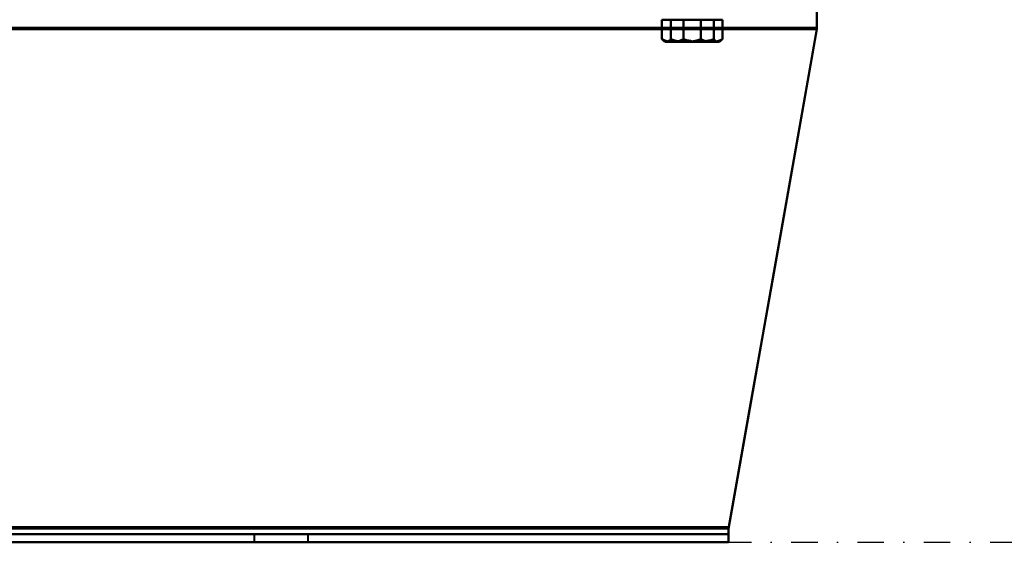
# Model space of a CAD drawing. Header units: millimetres. Extents: x -1321 to 1388, y -120 to 1267.
# Tile 50 of 88: x 208 to 446, y 0 to 126. Entities that reach past the tile are written whole.
import ezdxf

# ---------------------------------------------------------------- set-up
doc = ezdxf.new("R2010")
doc.units = ezdxf.units.MM
doc.linetypes.add('Tiret point', pattern=[15.875, 6.35, -4.7625, 0, -4.7625])
doc.layers.add('A-FLOR-LEVL', color=51, linetype='Continuous', lineweight=30)
doc.layers.add('G-IMPT', color=8, linetype='Continuous', lineweight=40)

# ---------------------------------------------------------------- blocks, each defined once
blk = doc.blocks.new('NEXA 1500 CALQUES_dwg-769064-Droite')
at = {"layer": 'G-IMPT'}
for p, q in [((400.5, 123.68), (400.5, 128.37)), ((400.5, 128.37), (400.5, 123.68)), ((400.5, 123.68), (400.5, 128.37)), ((400.5, 128.37), (400.5, 123.68)), ((400.5, 123.68), (400.5, 128.37)), ((400.5, 123.68), (400.5, 128.37)), ((400.5, 128.37), (400.5, 123.68)), ((400.5, 128.37), (400.5, 123.68)), ((364, 125.97), (365.8, 125.97)), ((364, 125.97), (365.8, 125.97)), ((364, 125.97), (365.8, 125.97)), ((364, 125.97), (365.8, 125.97)), ((365.8, 125.97), (364, 125.97)), ((365.8, 125.97), (364, 125.97)), ((365.8, 125.97), (364, 125.97)), ((365.8, 125.97), (364, 125.97)), ((364.26, 125.97), (368.96, 125.97)), ((364.26, 125.97), (368.96, 125.97)), ((364.26, 125.97), (368.96, 125.97)), ((364.26, 125.97), (368.96, 125.97)), ((368.96, 125.97), (364.26, 125.97)), ((368.96, 125.97), (364.26, 125.97)), ((368.96, 125.97), (364.26, 125.97)), ((368.96, 125.97), (364.26, 125.97)), ((365.8, 125.97), (372.04, 125.97)), ((365.8, 125.97), (372.04, 125.97)), ((365.8, 125.97), (372.04, 125.97)), ((365.8, 125.97), (372.04, 125.97)), ((372.04, 125.97), (365.8, 125.97)), ((372.04, 125.97), (365.8, 125.97)), ((372.04, 125.97), (365.8, 125.97)), ((372.04, 125.97), (365.8, 125.97)), ((368.96, 125.97), (375.2, 125.97)), ((368.96, 125.97), (375.2, 125.97)), ((368.96, 125.97), (375.2, 125.97)), ((368.96, 125.97), (375.2, 125.97)), ((375.2, 125.97), (368.96, 125.97)), ((375.2, 125.97), (368.96, 125.97)), ((375.2, 125.97), (368.96, 125.97)), ((375.2, 125.97), (368.96, 125.97)), ((372.04, 125.97), (376.74, 125.97)), ((372.04, 125.97), (376.74, 125.97)), ((372.04, 125.97), (376.74, 125.97)), ((372.04, 125.97), (376.74, 125.97)), ((376.74, 125.97), (372.04, 125.97)), ((376.74, 125.97), (372.04, 125.97)), ((376.74, 125.97), (372.04, 125.97)), ((376.74, 125.97), (372.04, 125.97)), ((375.2, 125.97), (377, 125.97)), ((375.2, 125.97), (377, 125.97)), ((375.2, 125.97), (377, 125.97)), ((375.2, 125.97), (377, 125.97)), ((377, 125.97), (375.2, 125.97)), ((377, 125.97), (375.2, 125.97)), ((377, 125.97), (375.2, 125.97)), ((377, 125.97), (375.2, 125.97)), ((400.5, 124.03), (400.5, 126.37)), ((400.5, 124.03), (400.5, 126.37)), ((400.5, 124.03), (400.5, 126.37)), ((400.5, 124.03), (400.5, 126.37)), ((400.5, 126.37), (400.5, 124.03)), ((400.5, 126.37), (400.5, 124.03)), ((400.5, 126.37), (400.5, 124.03)), ((400.5, 126.37), (400.5, 124.03)), ((363.73, 120.83), (364, 120.67)), ((363.73, 120.83), (364, 120.67)), ((363.73, 120.83), (364, 120.67)), ((363.73, 120.83), (364, 120.67)), ((364, 120.67), (365.8, 120.67)), ((364, 120.67), (365.8, 120.67)), ((364, 120.67), (365.8, 120.67)), ((364, 120.67), (365.8, 120.67)), ((365.8, 120.67), (364, 120.67)), ((365.8, 120.67), (364, 120.67)), ((365.8, 120.67), (364, 120.67)), ((365.8, 120.67), (364, 120.67)), ((364.26, 120.67), (368.96, 120.67)), ((364.26, 120.67), (368.96, 120.67)), ((364.26, 120.67), (368.96, 120.67)), ((364.26, 120.67), (368.96, 120.67)), ((368.96, 120.67), (364.26, 120.67)), ((368.96, 120.67), (364.26, 120.67)), ((368.96, 120.67), (364.26, 120.67)), ((368.96, 120.67), (364.26, 120.67)), ((365.8, 120.67), (372.04, 120.67)), ((365.8, 120.67), (372.04, 120.67)), ((365.8, 120.67), (372.04, 120.67)), ((365.8, 120.67), (372.04, 120.67)), ((372.04, 120.67), (365.8, 120.67)), ((372.04, 120.67), (365.8, 120.67)), ((372.04, 120.67), (365.8, 120.67)), ((372.04, 120.67), (365.8, 120.67)), ((368.96, 120.67), (375.2, 120.67)), ((368.96, 120.67), (375.2, 120.67)), ((368.96, 120.67), (375.2, 120.67)), ((368.96, 120.67), (375.2, 120.67)), ((375.2, 120.67), (368.96, 120.67)), ((375.2, 120.67), (368.96, 120.67)), ((375.2, 120.67), (368.96, 120.67)), ((375.2, 120.67), (368.96, 120.67)), ((372.04, 120.67), (376.74, 120.67)), ((372.04, 120.67), (376.74, 120.67)), ((372.04, 120.67), (376.74, 120.67)), ((372.04, 120.67), (376.74, 120.67)), ((376.74, 120.67), (372.04, 120.67)), ((376.74, 120.67), (372.04, 120.67)), ((376.74, 120.67), (372.04, 120.67)), ((376.74, 120.67), (372.04, 120.67)), ((375.2, 120.67), (377, 120.67)), ((375.2, 120.67), (377, 120.67)), ((375.2, 120.67), (377, 120.67)), ((375.2, 120.67), (377, 120.67)), ((377, 120.67), (375.2, 120.67)), ((377, 120.67), (375.2, 120.67)), ((377, 120.67), (375.2, 120.67)), ((377, 120.67), (375.2, 120.67)), ((377, 120.67), (377.27, 120.83)), ((377, 120.67), (377.27, 120.83)), ((377, 120.67), (377.27, 120.83)), ((377, 120.67), (377.27, 120.83)), ((379.28, 2), (379.28, 3.31)), ((379.28, 3.31), (379.28, 0)), ((379.28, 2), (379.28, 3.31)), ((379.28, 3.31), (379.28, 0)), ((379.28, 2), (379.28, 3.31)), ((379.28, 0), (379.28, 3.31)), ((379.28, 3.31), (379.28, 2)), ((379.28, 3.31), (379.28, 2)), ((379.28, 0), (379.28, 3.31)), ((379.28, 2), (379.28, 3.31)), ((379.28, 0), (379.28, 3.31)), ((379.28, 0), (379.28, 3.31)), ((379.28, 3.31), (379.28, 2)), ((379.28, 3.31), (379.28, 2)), ((379.28, 3.31), (379.28, 0)), ((379.28, 3.31), (379.28, 0)), ((-396.28, 2), (379.28, 2)), ((-396.28, 2), (379.28, 2)), ((-396.28, 0), (379.28, 0)), ((265, 2), (265, 0)), ((265, 2), (265, 0)), ((271.5, 2), (265, 2)), ((265, 2), (278, 2)), ((265, 2), (278, 2)), ((271.5, 2), (265, 2)), ((271.5, 2), (265, 2)), ((265, 2), (278, 2)), ((265, 2), (278, 2)), ((265, 0), (271.5, 0)), ((271.5, 0), (265, 0)), ((271.5, 0), (265, 0)), ((278, 2), (271.5, 2)), ((278, 2), (271.5, 2)), ((278, 2), (271.5, 2)), ((271.5, 0), (278, 0)), ((278, 0), (271.5, 0)), ((278, 0), (271.5, 0)), ((278, 0), (278, 2)), ((278, 0), (278, 2)), ((-396.28, 0), (379.28, 0)), ((265, 0), (271.5, 0)), ((271.5, 0), (278, 0))]:
    blk.add_line(p, q, dxfattribs=at)
at = {"layer": 'G-IMPT', "flags": 128}
for points in [[(365.8, 125.97), (365.15, 125.97), (364.5, 125.97), (363.86, 125.97), (363.21, 125.97)], [(363.21, 125.97), (363.21, 124.79), (363.21, 123.61), (363.21, 122.43), (363.21, 121.25)], [(363.21, 121.25), (363.21, 122.43), (363.21, 123.61), (363.21, 124.79), (363.21, 125.97)], [(363.21, 125.97), (363.47, 125.97), (363.73, 125.97), (364, 125.97), (364.26, 125.97)], [(365.8, 125.97), (365.15, 125.97), (364.5, 125.97), (363.86, 125.97), (363.21, 125.97)], [(363.21, 125.97), (363.21, 124.79), (363.21, 123.61), (363.21, 122.43), (363.21, 121.25)], [(363.21, 121.25), (363.21, 122.43), (363.21, 123.61), (363.21, 124.79), (363.21, 125.97)], [(363.21, 125.97), (363.47, 125.97), (363.73, 125.97), (364, 125.97), (364.26, 125.97)], [(365.8, 125.97), (365.15, 125.97), (364.5, 125.97), (363.86, 125.97), (363.21, 125.97)], [(363.21, 125.97), (363.21, 124.79), (363.21, 123.61), (363.21, 122.43), (363.21, 121.25)], [(363.21, 121.25), (363.21, 122.43), (363.21, 123.61), (363.21, 124.79), (363.21, 125.97)], [(363.21, 125.97), (363.47, 125.97), (363.73, 125.97), (364, 125.97), (364.26, 125.97)], [(365.8, 125.97), (365.15, 125.97), (364.5, 125.97), (363.86, 125.97), (363.21, 125.97)], [(363.21, 125.97), (363.21, 124.79), (363.21, 123.61), (363.21, 122.43), (363.21, 121.25)], [(363.21, 121.25), (363.21, 122.43), (363.21, 123.61), (363.21, 124.79), (363.21, 125.97)], [(363.21, 125.97), (363.47, 125.97), (363.73, 125.97), (364, 125.97), (364.26, 125.97)], [(364.26, 125.97), (364, 125.97), (363.73, 125.97), (363.47, 125.97), (363.21, 125.97)], [(363.21, 125.97), (363.86, 125.97), (364.5, 125.97), (365.15, 125.97), (365.8, 125.97)], [(364.26, 125.97), (364, 125.97), (363.73, 125.97), (363.47, 125.97), (363.21, 125.97)], [(363.21, 125.97), (363.86, 125.97), (364.5, 125.97), (365.15, 125.97), (365.8, 125.97)], [(364.26, 125.97), (364, 125.97), (363.73, 125.97), (363.47, 125.97), (363.21, 125.97)], [(363.21, 125.97), (363.86, 125.97), (364.5, 125.97), (365.15, 125.97), (365.8, 125.97)], [(364.26, 125.97), (364, 125.97), (363.73, 125.97), (363.47, 125.97), (363.21, 125.97)], [(363.21, 125.97), (363.86, 125.97), (364.5, 125.97), (365.15, 125.97), (365.8, 125.97)], [(364.26, 125.97), (364.52, 125.97), (364.79, 125.97), (365.05, 125.97), (365.31, 125.97)], [(364.26, 125.97), (364.52, 125.97), (364.79, 125.97), (365.05, 125.97), (365.31, 125.97)], [(364.26, 125.97), (364.52, 125.97), (364.79, 125.97), (365.05, 125.97), (365.31, 125.97)], [(364.26, 125.97), (364.52, 125.97), (364.79, 125.97), (365.05, 125.97), (365.31, 125.97)], [(365.31, 125.97), (365.05, 125.97), (364.79, 125.97), (364.52, 125.97), (364.26, 125.97)], [(365.31, 125.97), (365.05, 125.97), (364.79, 125.97), (364.52, 125.97), (364.26, 125.97)], [(365.31, 125.97), (365.05, 125.97), (364.79, 125.97), (364.52, 125.97), (364.26, 125.97)], [(365.31, 125.97), (365.05, 125.97), (364.79, 125.97), (364.52, 125.97), (364.26, 125.97)], [(365.31, 125.97), (365.31, 124.79), (365.31, 123.61), (365.31, 122.43), (365.31, 121.25)], [(365.31, 121.25), (365.31, 122.43), (365.31, 123.61), (365.31, 124.79), (365.31, 125.97)], [(365.31, 125.97), (366.23, 125.97), (367.14, 125.97), (368.05, 125.97), (368.96, 125.97)], [(365.31, 125.97), (365.31, 124.79), (365.31, 123.61), (365.31, 122.43), (365.31, 121.25)], [(365.31, 121.25), (365.31, 122.43), (365.31, 123.61), (365.31, 124.79), (365.31, 125.97)], [(365.31, 125.97), (366.23, 125.97), (367.14, 125.97), (368.05, 125.97), (368.96, 125.97)], [(365.31, 125.97), (365.31, 124.79), (365.31, 123.61), (365.31, 122.43), (365.31, 121.25)], [(365.31, 121.25), (365.31, 122.43), (365.31, 123.61), (365.31, 124.79), (365.31, 125.97)], [(365.31, 125.97), (366.23, 125.97), (367.14, 125.97), (368.05, 125.97), (368.96, 125.97)], [(365.31, 125.97), (365.31, 124.79), (365.31, 123.61), (365.31, 122.43), (365.31, 121.25)], [(365.31, 121.25), (365.31, 122.43), (365.31, 123.61), (365.31, 124.79), (365.31, 125.97)], [(365.31, 125.97), (366.23, 125.97), (367.14, 125.97), (368.05, 125.97), (368.96, 125.97)], [(368.96, 125.97), (368.05, 125.97), (367.14, 125.97), (366.23, 125.97), (365.31, 125.97)], [(368.96, 125.97), (368.05, 125.97), (367.14, 125.97), (366.23, 125.97), (365.31, 125.97)], [(368.96, 125.97), (368.05, 125.97), (367.14, 125.97), (366.23, 125.97), (365.31, 125.97)], [(368.96, 125.97), (368.05, 125.97), (367.14, 125.97), (366.23, 125.97), (365.31, 125.97)], [(368.39, 125.97), (367.75, 125.97), (367.1, 125.97), (366.45, 125.97), (365.8, 125.97)], [(368.39, 125.97), (367.75, 125.97), (367.1, 125.97), (366.45, 125.97), (365.8, 125.97)], [(368.39, 125.97), (367.75, 125.97), (367.1, 125.97), (366.45, 125.97), (365.8, 125.97)], [(368.39, 125.97), (367.75, 125.97), (367.1, 125.97), (366.45, 125.97), (365.8, 125.97)], [(365.8, 125.97), (366.45, 125.97), (367.1, 125.97), (367.75, 125.97), (368.39, 125.97)], [(365.8, 125.97), (366.45, 125.97), (367.1, 125.97), (367.75, 125.97), (368.39, 125.97)], [(365.8, 125.97), (366.45, 125.97), (367.1, 125.97), (367.75, 125.97), (368.39, 125.97)], [(365.8, 125.97), (366.45, 125.97), (367.1, 125.97), (367.75, 125.97), (368.39, 125.97)], [(372.04, 125.97), (371.13, 125.97), (370.22, 125.97), (369.31, 125.97), (368.39, 125.97)], [(368.39, 125.97), (368.39, 124.79), (368.39, 123.61), (368.39, 122.43), (368.39, 121.25)], [(368.39, 121.25), (368.39, 122.43), (368.39, 123.61), (368.39, 124.79), (368.39, 125.97)], [(368.39, 121.25), (368.39, 122.43), (368.39, 123.61), (368.39, 124.79), (368.39, 125.97)], [(372.04, 125.97), (371.13, 125.97), (370.22, 125.97), (369.31, 125.97), (368.39, 125.97)], [(368.39, 125.97), (368.39, 124.79), (368.39, 123.61), (368.39, 122.43), (368.39, 121.25)], [(372.04, 125.97), (371.13, 125.97), (370.22, 125.97), (369.31, 125.97), (368.39, 125.97)], [(368.39, 125.97), (368.39, 124.79), (368.39, 123.61), (368.39, 122.43), (368.39, 121.25)], [(368.39, 121.25), (368.39, 122.43), (368.39, 123.61), (368.39, 124.79), (368.39, 125.97)], [(368.39, 121.25), (368.39, 122.43), (368.39, 123.61), (368.39, 124.79), (368.39, 125.97)], [(372.04, 125.97), (371.13, 125.97), (370.22, 125.97), (369.31, 125.97), (368.39, 125.97)], [(368.39, 125.97), (368.39, 124.79), (368.39, 123.61), (368.39, 122.43), (368.39, 121.25)], [(368.39, 125.97), (369.31, 125.97), (370.22, 125.97), (371.13, 125.97), (372.04, 125.97)], [(368.39, 125.97), (369.31, 125.97), (370.22, 125.97), (371.13, 125.97), (372.04, 125.97)], [(368.39, 125.97), (369.31, 125.97), (370.22, 125.97), (371.13, 125.97), (372.04, 125.97)], [(368.39, 125.97), (369.31, 125.97), (370.22, 125.97), (371.13, 125.97), (372.04, 125.97)], [(368.96, 125.97), (369.87, 125.97), (370.78, 125.97), (371.69, 125.97), (372.61, 125.97)], [(368.96, 125.97), (369.87, 125.97), (370.78, 125.97), (371.69, 125.97), (372.61, 125.97)], [(368.96, 125.97), (369.87, 125.97), (370.78, 125.97), (371.69, 125.97), (372.61, 125.97)], [(368.96, 125.97), (369.87, 125.97), (370.78, 125.97), (371.69, 125.97), (372.61, 125.97)], [(372.61, 125.97), (371.69, 125.97), (370.78, 125.97), (369.87, 125.97), (368.96, 125.97)], [(372.61, 125.97), (371.69, 125.97), (370.78, 125.97), (369.87, 125.97), (368.96, 125.97)], [(372.61, 125.97), (371.69, 125.97), (370.78, 125.97), (369.87, 125.97), (368.96, 125.97)], [(372.61, 125.97), (371.69, 125.97), (370.78, 125.97), (369.87, 125.97), (368.96, 125.97)], [(375.69, 125.97), (374.77, 125.97), (373.86, 125.97), (372.95, 125.97), (372.04, 125.97)], [(375.69, 125.97), (374.77, 125.97), (373.86, 125.97), (372.95, 125.97), (372.04, 125.97)], [(375.69, 125.97), (374.77, 125.97), (373.86, 125.97), (372.95, 125.97), (372.04, 125.97)], [(375.69, 125.97), (374.77, 125.97), (373.86, 125.97), (372.95, 125.97), (372.04, 125.97)], [(372.04, 125.97), (372.95, 125.97), (373.86, 125.97), (374.77, 125.97), (375.69, 125.97)], [(372.04, 125.97), (372.95, 125.97), (373.86, 125.97), (374.77, 125.97), (375.69, 125.97)], [(372.04, 125.97), (372.95, 125.97), (373.86, 125.97), (374.77, 125.97), (375.69, 125.97)], [(372.04, 125.97), (372.95, 125.97), (373.86, 125.97), (374.77, 125.97), (375.69, 125.97)], [(372.61, 121.25), (372.61, 122.43), (372.61, 123.61), (372.61, 124.79), (372.61, 125.97)], [(372.61, 125.97), (373.25, 125.97), (373.9, 125.97), (374.55, 125.97), (375.2, 125.97)], [(372.61, 125.97), (372.61, 124.79), (372.61, 123.61), (372.61, 122.43), (372.61, 121.25)], [(372.61, 125.97), (372.61, 124.79), (372.61, 123.61), (372.61, 122.43), (372.61, 121.25)], [(372.61, 121.25), (372.61, 122.43), (372.61, 123.61), (372.61, 124.79), (372.61, 125.97)], [(372.61, 125.97), (373.25, 125.97), (373.9, 125.97), (374.55, 125.97), (375.2, 125.97)], [(372.61, 121.25), (372.61, 122.43), (372.61, 123.61), (372.61, 124.79), (372.61, 125.97)], [(372.61, 125.97), (373.25, 125.97), (373.9, 125.97), (374.55, 125.97), (375.2, 125.97)], [(372.61, 125.97), (372.61, 124.79), (372.61, 123.61), (372.61, 122.43), (372.61, 121.25)], [(372.61, 125.97), (372.61, 124.79), (372.61, 123.61), (372.61, 122.43), (372.61, 121.25)], [(372.61, 121.25), (372.61, 122.43), (372.61, 123.61), (372.61, 124.79), (372.61, 125.97)], [(372.61, 125.97), (373.25, 125.97), (373.9, 125.97), (374.55, 125.97), (375.2, 125.97)], [(375.2, 125.97), (374.55, 125.97), (373.9, 125.97), (373.25, 125.97), (372.61, 125.97)], [(375.2, 125.97), (374.55, 125.97), (373.9, 125.97), (373.25, 125.97), (372.61, 125.97)], [(375.2, 125.97), (374.55, 125.97), (373.9, 125.97), (373.25, 125.97), (372.61, 125.97)], [(375.2, 125.97), (374.55, 125.97), (373.9, 125.97), (373.25, 125.97), (372.61, 125.97)], [(375.2, 125.97), (375.85, 125.97), (376.5, 125.97), (377.14, 125.97), (377.79, 125.97)], [(375.2, 125.97), (375.85, 125.97), (376.5, 125.97), (377.14, 125.97), (377.79, 125.97)], [(375.2, 125.97), (375.85, 125.97), (376.5, 125.97), (377.14, 125.97), (377.79, 125.97)], [(375.2, 125.97), (375.85, 125.97), (376.5, 125.97), (377.14, 125.97), (377.79, 125.97)], [(377.79, 125.97), (377.14, 125.97), (376.5, 125.97), (375.85, 125.97), (375.2, 125.97)], [(377.79, 125.97), (377.14, 125.97), (376.5, 125.97), (375.85, 125.97), (375.2, 125.97)], [(377.79, 125.97), (377.14, 125.97), (376.5, 125.97), (375.85, 125.97), (375.2, 125.97)], [(377.79, 125.97), (377.14, 125.97), (376.5, 125.97), (375.85, 125.97), (375.2, 125.97)], [(376.74, 125.97), (376.48, 125.97), (376.21, 125.97), (375.95, 125.97), (375.69, 125.97)], [(375.69, 125.97), (375.69, 124.79), (375.69, 123.61), (375.69, 122.43), (375.69, 121.25)], [(375.69, 121.25), (375.69, 122.43), (375.69, 123.61), (375.69, 124.79), (375.69, 125.97)], [(376.74, 125.97), (376.48, 125.97), (376.21, 125.97), (375.95, 125.97), (375.69, 125.97)], [(375.69, 125.97), (375.69, 124.79), (375.69, 123.61), (375.69, 122.43), (375.69, 121.25)], [(375.69, 121.25), (375.69, 122.43), (375.69, 123.61), (375.69, 124.79), (375.69, 125.97)], [(376.74, 125.97), (376.48, 125.97), (376.21, 125.97), (375.95, 125.97), (375.69, 125.97)], [(375.69, 125.97), (375.69, 124.79), (375.69, 123.61), (375.69, 122.43), (375.69, 121.25)], [(375.69, 121.25), (375.69, 122.43), (375.69, 123.61), (375.69, 124.79), (375.69, 125.97)], [(376.74, 125.97), (376.48, 125.97), (376.21, 125.97), (375.95, 125.97), (375.69, 125.97)], [(375.69, 125.97), (375.69, 124.79), (375.69, 123.61), (375.69, 122.43), (375.69, 121.25)], [(375.69, 121.25), (375.69, 122.43), (375.69, 123.61), (375.69, 124.79), (375.69, 125.97)], [(375.69, 125.97), (375.95, 125.97), (376.21, 125.97), (376.48, 125.97), (376.74, 125.97)], [(375.69, 125.97), (375.95, 125.97), (376.21, 125.97), (376.48, 125.97), (376.74, 125.97)], [(375.69, 125.97), (375.95, 125.97), (376.21, 125.97), (376.48, 125.97), (376.74, 125.97)], [(375.69, 125.97), (375.95, 125.97), (376.21, 125.97), (376.48, 125.97), (376.74, 125.97)], [(377.79, 125.97), (377.53, 125.97), (377.27, 125.97), (377, 125.97), (376.74, 125.97)], [(377.79, 125.97), (377.53, 125.97), (377.27, 125.97), (377, 125.97), (376.74, 125.97)], [(377.79, 125.97), (377.53, 125.97), (377.27, 125.97), (377, 125.97), (376.74, 125.97)], [(377.79, 125.97), (377.53, 125.97), (377.27, 125.97), (377, 125.97), (376.74, 125.97)], [(376.74, 125.97), (377, 125.97), (377.27, 125.97), (377.53, 125.97), (377.79, 125.97)], [(376.74, 125.97), (377, 125.97), (377.27, 125.97), (377.53, 125.97), (377.79, 125.97)], [(376.74, 125.97), (377, 125.97), (377.27, 125.97), (377.53, 125.97), (377.79, 125.97)], [(376.74, 125.97), (377, 125.97), (377.27, 125.97), (377.53, 125.97), (377.79, 125.97)], [(377.79, 125.97), (377.79, 124.79), (377.79, 123.61), (377.79, 122.43), (377.79, 121.25)], [(377.79, 121.25), (377.79, 122.43), (377.79, 123.61), (377.79, 124.79), (377.79, 125.97)], [(377.79, 125.97), (377.79, 124.79), (377.79, 123.61), (377.79, 122.43), (377.79, 121.25)], [(377.79, 121.25), (377.79, 122.43), (377.79, 123.61), (377.79, 124.79), (377.79, 125.97)], [(377.79, 125.97), (377.79, 124.79), (377.79, 123.61), (377.79, 122.43), (377.79, 121.25)], [(377.79, 121.25), (377.79, 122.43), (377.79, 123.61), (377.79, 124.79), (377.79, 125.97)], [(377.79, 125.97), (377.79, 124.79), (377.79, 123.61), (377.79, 122.43), (377.79, 121.25)], [(377.79, 121.25), (377.79, 122.43), (377.79, 123.61), (377.79, 124.79), (377.79, 125.97)], [(-417.5, 124.03), (-213, 124.03), (-8.5, 124.03), (196, 124.03), (400.5, 124.03)], [(400.5, 124.03), (196, 124.03), (-8.5, 124.03), (-213, 124.03), (-417.5, 124.03)], [(400.5, 124.03), (196, 124.03), (-8.5, 124.03), (-213, 124.03), (-417.5, 124.03)], [(-417.5, 124.03), (-213, 124.03), (-8.5, 124.03), (196, 124.03), (400.5, 124.03)], [(400.5, 124.03), (196, 124.03), (-8.5, 124.03), (-213, 124.03), (-417.5, 124.03)], [(-417.5, 124.03), (-213, 124.03), (-8.5, 124.03), (196, 124.03), (400.5, 124.03)], [(-417.5, 124.03), (-213, 124.03), (-8.5, 124.03), (196, 124.03), (400.5, 124.03)], [(400.5, 124.03), (196, 124.03), (-8.5, 124.03), (-213, 124.03), (-417.5, 124.03)], [(-417.5, 123.68), (-213, 123.68), (-8.5, 123.68), (196, 123.68), (400.5, 123.68)], [(400.5, 123.68), (196, 123.68), (-8.5, 123.68), (-213, 123.68), (-417.5, 123.68)], [(400.5, 123.68), (196, 123.68), (-8.5, 123.68), (-213, 123.68), (-417.5, 123.68)], [(-417.5, 123.68), (-213, 123.68), (-8.5, 123.68), (196, 123.68), (400.5, 123.68)], [(400.5, 123.68), (196, 123.68), (-8.5, 123.68), (-213, 123.68), (-417.5, 123.68)], [(-417.5, 123.68), (-213, 123.68), (-8.5, 123.68), (196, 123.68), (400.5, 123.68)], [(-417.5, 123.68), (-213, 123.68), (-8.5, 123.68), (196, 123.68), (400.5, 123.68)], [(400.5, 123.68), (196, 123.68), (-8.5, 123.68), (-213, 123.68), (-417.5, 123.68)], [(379.28, 3.31), (384.58, 33.4), (389.89, 63.49), (395.19, 93.58), (400.5, 123.68)], [(400.5, 123.68), (395.19, 93.58), (389.89, 63.49), (384.58, 33.4), (379.28, 3.31)], [(400.5, 123.68), (395.19, 93.58), (389.89, 63.49), (384.58, 33.4), (379.28, 3.31)], [(379.28, 3.31), (384.58, 33.4), (389.89, 63.49), (395.19, 93.58), (400.5, 123.68)], [(400.5, 123.68), (395.19, 93.58), (389.89, 63.49), (384.58, 33.4), (379.28, 3.31)], [(379.28, 3.31), (384.58, 33.4), (389.89, 63.49), (395.19, 93.58), (400.5, 123.68)], [(379.28, 3.31), (384.58, 33.4), (389.89, 63.49), (395.19, 93.58), (400.5, 123.68)], [(400.5, 123.68), (395.19, 93.58), (389.89, 63.49), (384.58, 33.4), (379.28, 3.31)], [(400.5, 123.68), (395.21, 93.67), (389.92, 63.67), (384.63, 33.66), (379.34, 3.65)], [(379.34, 3.65), (384.63, 33.66), (389.92, 63.67), (395.21, 93.67), (400.5, 123.68)], [(400.5, 123.68), (395.21, 93.67), (389.92, 63.67), (384.63, 33.66), (379.34, 3.65)], [(379.34, 3.65), (384.63, 33.66), (389.92, 63.67), (395.21, 93.67), (400.5, 123.68)], [(400.5, 123.68), (395.21, 93.67), (389.92, 63.67), (384.63, 33.66), (379.34, 3.65)], [(379.34, 3.65), (384.63, 33.66), (389.92, 63.67), (395.21, 93.67), (400.5, 123.68)], [(379.34, 3.65), (384.63, 33.66), (389.92, 63.67), (395.21, 93.67), (400.5, 123.68)], [(400.5, 123.68), (395.21, 93.67), (389.92, 63.67), (384.63, 33.66), (379.34, 3.65)], [(400.5, 123.68), (400.5, 123.76), (400.5, 123.85), (400.5, 123.94), (400.5, 124.03)], [(400.5, 124.03), (400.5, 123.94), (400.5, 123.85), (400.5, 123.76), (400.5, 123.68)], [(400.5, 124.03), (400.5, 123.94), (400.5, 123.85), (400.5, 123.76), (400.5, 123.68)], [(400.5, 123.68), (400.5, 123.76), (400.5, 123.85), (400.5, 123.94), (400.5, 124.03)], [(400.5, 124.03), (400.5, 123.94), (400.5, 123.85), (400.5, 123.76), (400.5, 123.68)], [(400.5, 123.68), (400.5, 123.76), (400.5, 123.85), (400.5, 123.94), (400.5, 124.03)], [(400.5, 123.68), (400.5, 123.76), (400.5, 123.85), (400.5, 123.94), (400.5, 124.03)], [(400.5, 124.03), (400.5, 123.94), (400.5, 123.85), (400.5, 123.76), (400.5, 123.68)], [(379.34, 3.65), (185.42, 3.65), (-8.5, 3.65), (-202.42, 3.65), (-396.34, 3.65)], [(-396.34, 3.65), (-202.42, 3.65), (-8.5, 3.65), (185.42, 3.65), (379.34, 3.65)], [(-396.34, 3.65), (-202.42, 3.65), (-8.5, 3.65), (185.42, 3.65), (379.34, 3.65)], [(379.34, 3.65), (185.42, 3.65), (-8.5, 3.65), (-202.42, 3.65), (-396.34, 3.65)], [(-396.34, 3.65), (-202.42, 3.65), (-8.5, 3.65), (185.42, 3.65), (379.34, 3.65)], [(379.34, 3.65), (185.42, 3.65), (-8.5, 3.65), (-202.42, 3.65), (-396.34, 3.65)], [(379.34, 3.65), (185.42, 3.65), (-8.5, 3.65), (-202.42, 3.65), (-396.34, 3.65)], [(-396.34, 3.65), (-202.42, 3.65), (-8.5, 3.65), (185.42, 3.65), (379.34, 3.65)], [(-396.28, 3.31), (-202.39, 3.31), (-8.5, 3.31), (185.39, 3.31), (379.28, 3.31)], [(379.28, 3.31), (185.39, 3.31), (-8.5, 3.31), (-202.39, 3.31), (-396.28, 3.31)], [(379.28, 3.31), (185.39, 3.31), (-8.5, 3.31), (-202.39, 3.31), (-396.28, 3.31)], [(-396.28, 3.31), (-202.39, 3.31), (-8.5, 3.31), (185.39, 3.31), (379.28, 3.31)], [(379.28, 3.31), (185.39, 3.31), (-8.5, 3.31), (-202.39, 3.31), (-396.28, 3.31)], [(-396.28, 3.31), (-202.39, 3.31), (-8.5, 3.31), (185.39, 3.31), (379.28, 3.31)], [(-396.28, 3.31), (-202.39, 3.31), (-8.5, 3.31), (185.39, 3.31), (379.28, 3.31)], [(379.28, 3.31), (185.39, 3.31), (-8.5, 3.31), (-202.39, 3.31), (-396.28, 3.31)], [(-396.28, 2), (-202.39, 2), (-8.5, 2), (185.39, 2), (379.28, 2)], [(379.28, 2), (185.39, 2), (-8.5, 2), (-202.39, 2), (-396.28, 2)], [(379.28, 2), (185.39, 2), (-8.5, 2), (-202.39, 2), (-396.28, 2)], [(-396.28, 2), (-202.39, 2), (-8.5, 2), (185.39, 2), (379.28, 2)], [(-396.28, 2), (-202.39, 2), (-8.5, 2), (185.39, 2), (379.28, 2)], [(379.28, 2), (185.39, 2), (-8.5, 2), (-202.39, 2), (-396.28, 2)], [(379.28, 2), (185.39, 2), (-8.5, 2), (-202.39, 2), (-396.28, 2)], [(-396.28, 2), (-202.39, 2), (-8.5, 2), (185.39, 2), (379.28, 2)], [(-396.28, 0), (-202.39, 0), (-8.5, 0), (185.39, 0), (379.28, 0)], [(379.28, 0), (185.39, 0), (-8.5, 0), (-202.39, 0), (-396.28, 0)], [(-396.28, 0), (-202.39, 0), (-8.5, 0), (185.39, 0), (379.28, 0)], [(-396.28, 0), (-202.39, 0), (-8.5, 0), (185.39, 0), (379.28, 0)], [(379.28, 0), (185.39, 0), (-8.5, 0), (-202.39, 0), (-396.28, 0)], [(379.28, 0), (185.39, 0), (-8.5, 0), (-202.39, 0), (-396.28, 0)], [(-396.28, 0), (-202.39, 0), (-8.5, 0), (185.39, 0), (379.28, 0)], [(379.28, 0), (185.39, 0), (-8.5, 0), (-202.39, 0), (-396.28, 0)]]:
    blk.add_lwpolyline(points, dxfattribs=at)
at = {"layer": 'G-IMPT'}
for points, knots in [([(365.8, 120.67), (365.39, 120.67), (364.78, 120.74), (363.91, 120.98), (363.45, 121.15), (363.21, 121.25)], [0, 0, 0, 0, 0.5, 0.75, 1, 1, 1, 1]), ([(363.21, 121.25), (363.3, 121.15), (363.5, 120.98), (363.85, 120.74), (364.09, 120.67), (364.26, 120.67)], [0, 0, 0, 0, 0.25, 0.5, 1, 1, 1, 1]), ([(363.21, 121.25), (363.3, 121.15), (363.5, 120.98), (363.85, 120.74), (364.09, 120.67), (364.26, 120.67)], [0, 0, 0, 0, 0.25, 0.5, 1, 1, 1, 1]), ([(365.8, 120.67), (365.39, 120.67), (364.78, 120.74), (363.91, 120.98), (363.45, 121.15), (363.21, 121.25)], [0, 0, 0, 0, 0.5, 0.75, 1, 1, 1, 1]), ([(365.8, 120.67), (365.39, 120.67), (364.78, 120.74), (363.91, 120.98), (363.45, 121.15), (363.21, 121.25)], [0, 0, 0, 0, 0.5, 0.75, 1, 1, 1, 1]), ([(363.21, 121.25), (363.3, 121.15), (363.5, 120.98), (363.85, 120.74), (364.09, 120.67), (364.26, 120.67)], [0, 0, 0, 0, 0.25, 0.5, 1, 1, 1, 1]), ([(363.21, 121.25), (363.3, 121.15), (363.5, 120.98), (363.85, 120.74), (364.09, 120.67), (364.26, 120.67)], [0, 0, 0, 0, 0.25, 0.5, 1, 1, 1, 1]), ([(365.8, 120.67), (365.39, 120.67), (364.78, 120.74), (363.91, 120.98), (363.45, 121.15), (363.21, 121.25)], [0, 0, 0, 0, 0.5, 0.75, 1, 1, 1, 1]), ([(364.26, 120.67), (364.43, 120.67), (364.68, 120.74), (365.03, 120.98), (365.21, 121.15), (365.31, 121.25)], [0, 0, 0, 0, 0.5, 0.75, 1, 1, 1, 1]), ([(364.26, 120.67), (364.43, 120.67), (364.68, 120.74), (365.03, 120.98), (365.21, 121.15), (365.31, 121.25)], [0, 0, 0, 0, 0.5, 0.75, 1, 1, 1, 1]), ([(364.26, 120.67), (364.43, 120.67), (364.68, 120.74), (365.03, 120.98), (365.21, 121.15), (365.31, 121.25)], [0, 0, 0, 0, 0.5, 0.75, 1, 1, 1, 1]), ([(364.26, 120.67), (364.43, 120.67), (364.68, 120.74), (365.03, 120.98), (365.21, 121.15), (365.31, 121.25)], [0, 0, 0, 0, 0.5, 0.75, 1, 1, 1, 1]), ([(365.31, 121.25), (365.65, 121.15), (366.3, 120.98), (367.52, 120.74), (368.37, 120.67), (368.96, 120.67)], [0, 0, 0, 0, 0.25, 0.5, 1, 1, 1, 1]), ([(365.31, 121.25), (365.65, 121.15), (366.3, 120.98), (367.52, 120.74), (368.37, 120.67), (368.96, 120.67)], [0, 0, 0, 0, 0.25, 0.5, 1, 1, 1, 1]), ([(365.31, 121.25), (365.65, 121.15), (366.3, 120.98), (367.52, 120.74), (368.37, 120.67), (368.96, 120.67)], [0, 0, 0, 0, 0.25, 0.5, 1, 1, 1, 1]), ([(365.31, 121.25), (365.65, 121.15), (366.3, 120.98), (367.52, 120.74), (368.37, 120.67), (368.96, 120.67)], [0, 0, 0, 0, 0.25, 0.5, 1, 1, 1, 1]), ([(368.39, 121.25), (368.15, 121.15), (367.7, 120.98), (366.83, 120.74), (366.22, 120.67), (365.8, 120.67)], [0, 0, 0, 0, 0.25, 0.5, 1, 1, 1, 1]), ([(368.39, 121.25), (368.15, 121.15), (367.7, 120.98), (366.83, 120.74), (366.22, 120.67), (365.8, 120.67)], [0, 0, 0, 0, 0.25, 0.5, 1, 1, 1, 1]), ([(368.39, 121.25), (368.15, 121.15), (367.7, 120.98), (366.83, 120.74), (366.22, 120.67), (365.8, 120.67)], [0, 0, 0, 0, 0.25, 0.5, 1, 1, 1, 1]), ([(368.39, 121.25), (368.15, 121.15), (367.7, 120.98), (366.83, 120.74), (366.22, 120.67), (365.8, 120.67)], [0, 0, 0, 0, 0.25, 0.5, 1, 1, 1, 1]), ([(372.04, 120.67), (371.45, 120.67), (370.6, 120.74), (369.38, 120.98), (368.73, 121.15), (368.39, 121.25)], [0, 0, 0, 0, 0.5, 0.75, 1, 1, 1, 1]), ([(372.04, 120.67), (371.45, 120.67), (370.6, 120.74), (369.38, 120.98), (368.73, 121.15), (368.39, 121.25)], [0, 0, 0, 0, 0.5, 0.75, 1, 1, 1, 1]), ([(372.04, 120.67), (371.45, 120.67), (370.6, 120.74), (369.38, 120.98), (368.73, 121.15), (368.39, 121.25)], [0, 0, 0, 0, 0.5, 0.75, 1, 1, 1, 1]), ([(372.04, 120.67), (371.45, 120.67), (370.6, 120.74), (369.38, 120.98), (368.73, 121.15), (368.39, 121.25)], [0, 0, 0, 0, 0.5, 0.75, 1, 1, 1, 1]), ([(368.96, 120.67), (369.55, 120.67), (370.4, 120.74), (371.62, 120.98), (372.27, 121.15), (372.61, 121.25)], [0, 0, 0, 0, 0.5, 0.75, 1, 1, 1, 1]), ([(368.96, 120.67), (369.55, 120.67), (370.4, 120.74), (371.62, 120.98), (372.27, 121.15), (372.61, 121.25)], [0, 0, 0, 0, 0.5, 0.75, 1, 1, 1, 1]), ([(368.96, 120.67), (369.55, 120.67), (370.4, 120.74), (371.62, 120.98), (372.27, 121.15), (372.61, 121.25)], [0, 0, 0, 0, 0.5, 0.75, 1, 1, 1, 1]), ([(368.96, 120.67), (369.55, 120.67), (370.4, 120.74), (371.62, 120.98), (372.27, 121.15), (372.61, 121.25)], [0, 0, 0, 0, 0.5, 0.75, 1, 1, 1, 1]), ([(375.69, 121.25), (375.35, 121.15), (374.7, 120.98), (373.48, 120.74), (372.63, 120.67), (372.04, 120.67)], [0, 0, 0, 0, 0.25, 0.5, 1, 1, 1, 1]), ([(375.69, 121.25), (375.35, 121.15), (374.7, 120.98), (373.48, 120.74), (372.63, 120.67), (372.04, 120.67)], [0, 0, 0, 0, 0.25, 0.5, 1, 1, 1, 1]), ([(375.69, 121.25), (375.35, 121.15), (374.7, 120.98), (373.48, 120.74), (372.63, 120.67), (372.04, 120.67)], [0, 0, 0, 0, 0.25, 0.5, 1, 1, 1, 1]), ([(375.69, 121.25), (375.35, 121.15), (374.7, 120.98), (373.48, 120.74), (372.63, 120.67), (372.04, 120.67)], [0, 0, 0, 0, 0.25, 0.5, 1, 1, 1, 1]), ([(372.61, 121.25), (372.85, 121.15), (373.3, 120.98), (374.17, 120.74), (374.78, 120.67), (375.2, 120.67)], [0, 0, 0, 0, 0.25, 0.5, 1, 1, 1, 1]), ([(372.61, 121.25), (372.85, 121.15), (373.3, 120.98), (374.17, 120.74), (374.78, 120.67), (375.2, 120.67)], [0, 0, 0, 0, 0.25, 0.5, 1, 1, 1, 1]), ([(372.61, 121.25), (372.85, 121.15), (373.3, 120.98), (374.17, 120.74), (374.78, 120.67), (375.2, 120.67)], [0, 0, 0, 0, 0.25, 0.5, 1, 1, 1, 1]), ([(372.61, 121.25), (372.85, 121.15), (373.3, 120.98), (374.17, 120.74), (374.78, 120.67), (375.2, 120.67)], [0, 0, 0, 0, 0.25, 0.5, 1, 1, 1, 1]), ([(375.2, 120.67), (375.61, 120.67), (376.22, 120.74), (377.09, 120.98), (377.55, 121.15), (377.79, 121.25)], [0, 0, 0, 0, 0.5, 0.75, 1, 1, 1, 1]), ([(375.2, 120.67), (375.61, 120.67), (376.22, 120.74), (377.09, 120.98), (377.55, 121.15), (377.79, 121.25)], [0, 0, 0, 0, 0.5, 0.75, 1, 1, 1, 1]), ([(375.2, 120.67), (375.61, 120.67), (376.22, 120.74), (377.09, 120.98), (377.55, 121.15), (377.79, 121.25)], [0, 0, 0, 0, 0.5, 0.75, 1, 1, 1, 1]), ([(375.2, 120.67), (375.61, 120.67), (376.22, 120.74), (377.09, 120.98), (377.55, 121.15), (377.79, 121.25)], [0, 0, 0, 0, 0.5, 0.75, 1, 1, 1, 1]), ([(376.74, 120.67), (376.57, 120.67), (376.32, 120.74), (375.97, 120.98), (375.79, 121.15), (375.69, 121.25)], [0, 0, 0, 0, 0.5, 0.75, 1, 1, 1, 1]), ([(376.74, 120.67), (376.57, 120.67), (376.32, 120.74), (375.97, 120.98), (375.79, 121.15), (375.69, 121.25)], [0, 0, 0, 0, 0.5, 0.75, 1, 1, 1, 1]), ([(376.74, 120.67), (376.57, 120.67), (376.32, 120.74), (375.97, 120.98), (375.79, 121.15), (375.69, 121.25)], [0, 0, 0, 0, 0.5, 0.75, 1, 1, 1, 1]), ([(376.74, 120.67), (376.57, 120.67), (376.32, 120.74), (375.97, 120.98), (375.79, 121.15), (375.69, 121.25)], [0, 0, 0, 0, 0.5, 0.75, 1, 1, 1, 1]), ([(377.79, 121.25), (377.7, 121.15), (377.5, 120.98), (377.15, 120.74), (376.91, 120.67), (376.74, 120.67)], [0, 0, 0, 0, 0.25, 0.5, 1, 1, 1, 1]), ([(377.79, 121.25), (377.7, 121.15), (377.5, 120.98), (377.15, 120.74), (376.91, 120.67), (376.74, 120.67)], [0, 0, 0, 0, 0.25, 0.5, 1, 1, 1, 1]), ([(377.79, 121.25), (377.7, 121.15), (377.5, 120.98), (377.15, 120.74), (376.91, 120.67), (376.74, 120.67)], [0, 0, 0, 0, 0.25, 0.5, 1, 1, 1, 1]), ([(377.79, 121.25), (377.7, 121.15), (377.5, 120.98), (377.15, 120.74), (376.91, 120.67), (376.74, 120.67)], [0, 0, 0, 0, 0.25, 0.5, 1, 1, 1, 1])]:
    blk.add_open_spline(points, degree=3, knots=knots, dxfattribs=at)
for points in [[(363.21, 121.25), (363.68, 121.05), (364.57, 120.77), (365.39, 120.67), (365.8, 120.67)], [(364.26, 120.67), (364.09, 120.67), (363.76, 120.77), (363.4, 121.05), (363.21, 121.25)], [(363.21, 121.25), (363.68, 121.05), (364.57, 120.77), (365.39, 120.67), (365.8, 120.67)], [(364.26, 120.67), (364.09, 120.67), (363.76, 120.77), (363.4, 121.05), (363.21, 121.25)], [(363.21, 121.25), (363.68, 121.05), (364.57, 120.77), (365.39, 120.67), (365.8, 120.67)], [(364.26, 120.67), (364.09, 120.67), (363.76, 120.77), (363.4, 121.05), (363.21, 121.25)], [(363.21, 121.25), (363.68, 121.05), (364.57, 120.77), (365.39, 120.67), (365.8, 120.67)], [(364.26, 120.67), (364.09, 120.67), (363.76, 120.77), (363.4, 121.05), (363.21, 121.25)], [(365.31, 121.25), (365.12, 121.05), (364.76, 120.77), (364.43, 120.67), (364.26, 120.67)], [(365.31, 121.25), (365.12, 121.05), (364.76, 120.77), (364.43, 120.67), (364.26, 120.67)], [(365.31, 121.25), (365.12, 121.05), (364.76, 120.77), (364.43, 120.67), (364.26, 120.67)], [(365.31, 121.25), (365.12, 121.05), (364.76, 120.77), (364.43, 120.67), (364.26, 120.67)], [(368.96, 120.67), (368.38, 120.67), (367.22, 120.77), (365.98, 121.05), (365.31, 121.25)], [(368.96, 120.67), (368.38, 120.67), (367.22, 120.77), (365.98, 121.05), (365.31, 121.25)], [(368.96, 120.67), (368.38, 120.67), (367.22, 120.77), (365.98, 121.05), (365.31, 121.25)], [(368.96, 120.67), (368.38, 120.67), (367.22, 120.77), (365.98, 121.05), (365.31, 121.25)], [(365.8, 120.67), (366.21, 120.67), (367.04, 120.77), (367.92, 121.05), (368.39, 121.25)], [(365.8, 120.67), (366.21, 120.67), (367.04, 120.77), (367.92, 121.05), (368.39, 121.25)], [(365.8, 120.67), (366.21, 120.67), (367.04, 120.77), (367.92, 121.05), (368.39, 121.25)], [(365.8, 120.67), (366.21, 120.67), (367.04, 120.77), (367.92, 121.05), (368.39, 121.25)], [(368.39, 121.25), (369.06, 121.05), (370.31, 120.77), (371.46, 120.67), (372.04, 120.67)], [(368.39, 121.25), (369.06, 121.05), (370.31, 120.77), (371.46, 120.67), (372.04, 120.67)], [(368.39, 121.25), (369.06, 121.05), (370.31, 120.77), (371.46, 120.67), (372.04, 120.67)], [(368.39, 121.25), (369.06, 121.05), (370.31, 120.77), (371.46, 120.67), (372.04, 120.67)], [(372.61, 121.25), (371.94, 121.05), (370.69, 120.77), (369.54, 120.67), (368.96, 120.67)], [(372.61, 121.25), (371.94, 121.05), (370.69, 120.77), (369.54, 120.67), (368.96, 120.67)], [(372.61, 121.25), (371.94, 121.05), (370.69, 120.77), (369.54, 120.67), (368.96, 120.67)], [(372.61, 121.25), (371.94, 121.05), (370.69, 120.77), (369.54, 120.67), (368.96, 120.67)], [(372.04, 120.67), (372.62, 120.67), (373.78, 120.77), (375.02, 121.05), (375.69, 121.25)], [(372.04, 120.67), (372.62, 120.67), (373.78, 120.77), (375.02, 121.05), (375.69, 121.25)], [(372.04, 120.67), (372.62, 120.67), (373.78, 120.77), (375.02, 121.05), (375.69, 121.25)], [(372.04, 120.67), (372.62, 120.67), (373.78, 120.77), (375.02, 121.05), (375.69, 121.25)], [(375.2, 120.67), (374.79, 120.67), (373.96, 120.77), (373.08, 121.05), (372.61, 121.25)], [(375.2, 120.67), (374.79, 120.67), (373.96, 120.77), (373.08, 121.05), (372.61, 121.25)], [(375.2, 120.67), (374.79, 120.67), (373.96, 120.77), (373.08, 121.05), (372.61, 121.25)], [(375.2, 120.67), (374.79, 120.67), (373.96, 120.77), (373.08, 121.05), (372.61, 121.25)], [(377.79, 121.25), (377.32, 121.05), (376.43, 120.77), (375.61, 120.67), (375.2, 120.67)], [(377.79, 121.25), (377.32, 121.05), (376.43, 120.77), (375.61, 120.67), (375.2, 120.67)], [(377.79, 121.25), (377.32, 121.05), (376.43, 120.77), (375.61, 120.67), (375.2, 120.67)], [(377.79, 121.25), (377.32, 121.05), (376.43, 120.77), (375.61, 120.67), (375.2, 120.67)], [(375.69, 121.25), (375.88, 121.05), (376.24, 120.77), (376.57, 120.67), (376.74, 120.67)], [(375.69, 121.25), (375.88, 121.05), (376.24, 120.77), (376.57, 120.67), (376.74, 120.67)], [(375.69, 121.25), (375.88, 121.05), (376.24, 120.77), (376.57, 120.67), (376.74, 120.67)], [(375.69, 121.25), (375.88, 121.05), (376.24, 120.77), (376.57, 120.67), (376.74, 120.67)], [(376.74, 120.67), (376.91, 120.67), (377.24, 120.77), (377.6, 121.05), (377.79, 121.25)], [(376.74, 120.67), (376.91, 120.67), (377.24, 120.77), (377.6, 121.05), (377.79, 121.25)], [(376.74, 120.67), (376.91, 120.67), (377.24, 120.77), (377.6, 121.05), (377.79, 121.25)], [(376.74, 120.67), (376.91, 120.67), (377.24, 120.77), (377.6, 121.05), (377.79, 121.25)], [(379.28, 3.31), (379.29, 3.36), (379.31, 3.48), (379.33, 3.59), (379.34, 3.65)], [(379.34, 3.65), (379.33, 3.59), (379.31, 3.48), (379.29, 3.36), (379.28, 3.31)], [(379.34, 3.65), (379.33, 3.59), (379.31, 3.48), (379.29, 3.36), (379.28, 3.31)], [(379.28, 3.31), (379.29, 3.36), (379.31, 3.48), (379.33, 3.59), (379.34, 3.65)], [(379.34, 3.65), (379.33, 3.59), (379.31, 3.48), (379.29, 3.36), (379.28, 3.31)], [(379.28, 3.31), (379.29, 3.36), (379.31, 3.48), (379.33, 3.59), (379.34, 3.65)], [(379.28, 3.31), (379.29, 3.36), (379.31, 3.48), (379.33, 3.59), (379.34, 3.65)], [(379.34, 3.65), (379.33, 3.59), (379.31, 3.48), (379.29, 3.36), (379.28, 3.31)]]:
    blk.add_open_spline(points, degree=3, dxfattribs=at)

msp = doc.modelspace()

# ---------------------------------------------------------------- linework, layer by layer
at = {"layer": 'A-FLOR-LEVL', "linetype": 'Tiret point'}
msp.add_line((-851.67, 0), (1148.14, 0), dxfattribs=at)

# ---------------------------------------------------------------- block references
at = {"layer": 'G-IMPT'}
msp.add_blockref('NEXA 1500 CALQUES_dwg-769064-Droite', (0, 0), dxfattribs=at)

doc.saveas('drawing.dxf')
